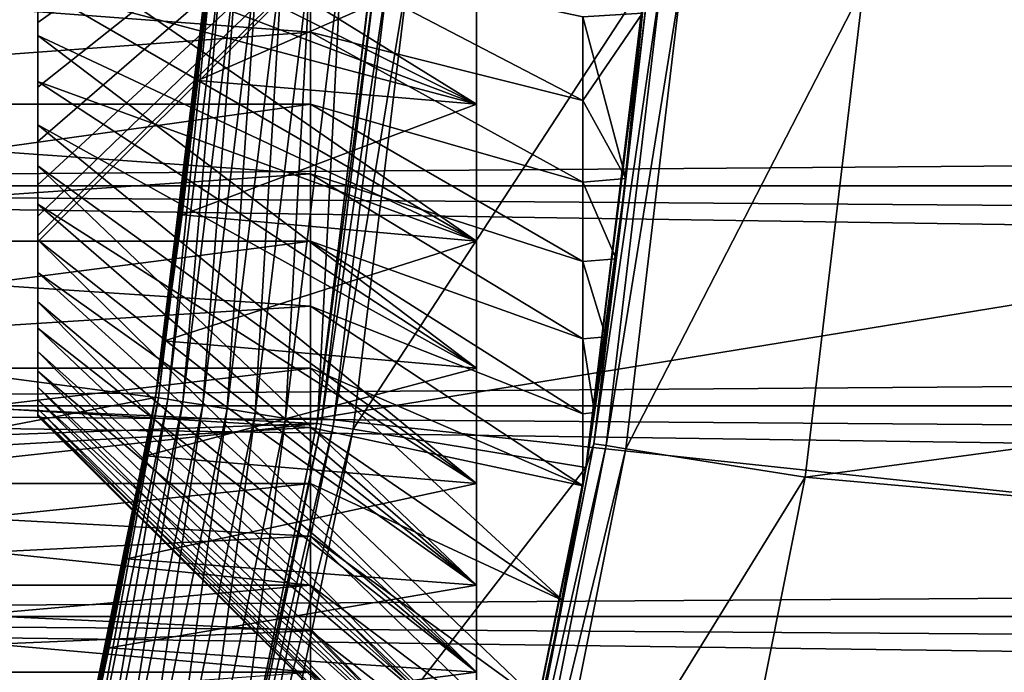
# Model space of a CAD drawing. Header units: metres. Extents: x -17 to 65, y -30 to 30.
# Tile 172 of 256: x 10 to 11.8, y -2.2 to -1. Entities that reach past the tile are written whole.
import ezdxf

# ---------------------------------------------------------------- set-up
doc = ezdxf.new("R2010")
doc.units = ezdxf.units.M
doc.layers.add('solid_508461', color=7, linetype='CONTINUOUS')

msp = doc.modelspace()

# ---------------------------------------------------------------- linework, layer by layer
at = {"layer": 'solid_508461'}
for points in [[(10, 0.908221, -42.931133), (10, -0.908221, -42.931133), (10, -0.996297, -42.871284)], [(10, 0, -42.875), (10, 0.908221, -42.931133), (10, -0.996297, -42.871284)], [(11.375, 0, -41.5), (10, -0.972265, -40.527725), (10, -0.837052, -40.409142)], [(11.375, 0, -41.5), (10, -1.090874, -40.662971), (10, -0.972265, -40.527725)], [(11.375, 0, -41.5), (10, -1.19077, -40.812481), (10, -1.090874, -40.662971)], [(11.375, 0, -41.5), (10, -1.270334, -40.973812), (10, -1.19077, -40.812481)], [(10, 0, -40.125), (10, -0.996297, -40.128716), (10, -0.908221, -40.068867)], [(10, -0.179461, -40.136765), (10, -0.996297, -40.128716), (10, 0, -40.125)], [(10, -0.179461, -42.863235), (10, 0, -42.875), (10, -0.996297, -42.871284)], [(11.375, 0, -41.5), (10, -0.837052, -42.590858), (10, -0.972265, -42.472275)], [(11.375, 0, -41.5), (10, -0.972265, -42.472275), (10, -1.090874, -42.337029)], [(11.375, 0, -41.5), (10, -1.090874, -42.337029), (10, -1.19077, -42.187519)], [(11.375, 0, -41.5), (10, -1.19077, -42.187519), (10, -1.270334, -42.026188)], [(11.375, 0, -41.5), (10, -1.270334, -42.026188), (10, -1.328149, -41.855869)], [(11.375, 0, -41.5), (10, -1.328149, -41.855869), (10, -1.363235, -41.679466)], [(11.375, 0, -41.5), (10, -1.363235, -41.679466), (10, -1.375, -41.5)], [(11.375, 0, -41.5), (10, -1.375, -41.5), (10, -1.363235, -41.320534)], [(11.375, 0, -41.5), (10, -1.363235, -41.320534), (10, -1.328149, -41.144131)], [(11.375, 0, -41.5), (10, -1.328149, -41.144131), (10, -1.270334, -40.973812)], [(10.65, 0, -48.5), (14.5, 0, -48.5), (14.461573, -1.054827, -48.5)], [(11.514395, -0.9061, 41.5), (16.461523, -1.12609, 41.5), (16.5, 0, 41.5)], [(10.616046, -0.849616, -48.5), (10.65, 0, -48.5), (14.461573, -1.054827, -48.5)], [(10, -0.179461, -40.136765), (10, -0.355909, -40.171864), (10, -0.996297, -40.128716)], [(10, -0.179461, -42.863235), (10, -0.996297, -42.871284), (10, -1.080438, -42.806015)], [(10, -0.355909, -42.828136), (10, -0.179461, -42.863235), (10, -1.080438, -42.806015)], [(10, -0.355909, -40.171864), (10, -1.080438, -40.193985), (10, -0.996297, -40.128716)], [(10, -0.355909, -40.171864), (10, -0.526158, -40.229656), (10, -1.080438, -40.193985)], [(10, -0.526158, -42.770344), (10, -0.355909, -42.828136), (10, -1.080438, -42.806015)], [(10.615472, -0.856787, 8.5), (5.12669, -0.48935, 8.5), (5.056874, -0.97492, 8.5)], [(10, -0.526158, -40.229656), (10, -1.160312, -40.264404), (10, -1.080438, -40.193985)], [(10, -0.526158, -40.229656), (10, -0.687506, -40.309219), (10, -1.160312, -40.264404)], [(10, -0.526158, -42.770344), (10, -1.080438, -42.806015), (10, -1.160312, -42.735596)], [(10, -0.687506, -42.690781), (10, -0.526158, -42.770344), (10, -1.160312, -42.735596)], [(10.805, -1.121998, -43.734081), (10, -0.721714, -43.033672), (10, -0.623944, -43.075977)], [(10.805, -0.85505, -43.849232), (10.805, -1.121998, -43.734081), (10, -0.623944, -43.075977)], [(8.182354, -1.392506, -27), (8.270719, -0.696448, -27), (10.316444, -0.832652, -27)], [(10, -0.687506, -40.309219), (10, -1.235595, -40.339687), (10, -1.160312, -40.264404)], [(10, -0.687506, -40.309219), (10, -0.837052, -40.409142), (10, -1.235595, -40.339687)], [(10, -0.687506, -42.690781), (10, -1.160312, -42.735596), (10, -1.235595, -42.660313)], [(10, -0.837052, -42.590858), (10, -0.687506, -42.690781), (10, -1.235595, -42.660313)], [(10.805, -1.121998, -39.265919), (10, -0.721714, -39.966328), (10, -0.816577, -40.014664)], [(10.805, -1.121998, -39.265919), (10.805, -0.85505, -39.150768), (10, -0.721714, -39.966328)], [(10.805, -1.121998, -43.734081), (10, -0.816577, -42.985336), (10, -0.721714, -43.033672)], [(10.805, -1.121998, -39.265919), (10, -0.816577, -40.014664), (10, -0.908221, -40.068867)], [(10.805, -1.373773, -43.588718), (10, -0.908221, -42.931133), (10, -0.816577, -42.985336)], [(10.805, -1.121998, -43.734081), (10.805, -1.373773, -43.588718), (10, -0.816577, -42.985336)], [(10.317513, -0.819417, -39.138103), (10.293625, -1.078787, -39.244736), (10.316444, -0.832652, -27)], [(10.805, -0.85505, -39.150768), (10.293625, -1.078787, -39.244736), (10.317513, -0.819417, -39.138103)], [(10.293625, -1.078793, -43.75526), (10.317512, -0.81942, -43.861897), (10.316438, -0.832829, -48.200001)], [(10.805, -0.85505, -43.849232), (10.317512, -0.81942, -43.861897), (10.293625, -1.078793, -43.75526)], [(8.182354, -1.392506, -27), (10.316444, -0.832652, -27), (10.215919, -1.660547, -27)], [(10, -0.837052, -40.409142), (10, -1.306016, -40.419563), (10, -1.235595, -40.339687)], [(10, -0.837052, -40.409142), (10, -0.972265, -40.527725), (10, -1.306016, -40.419563)], [(10, -0.837052, -42.590858), (10, -1.306016, -42.580437), (10, -1.371283, -42.496296)], [(10, -0.972265, -42.472275), (10, -0.837052, -42.590858), (10, -1.371283, -42.496296)], [(10, -0.837052, -42.590858), (10, -1.235595, -42.660313), (10, -1.306016, -42.580437)], [(10.232277, -1.556604, -39.543732), (10.215919, -1.660547, -27), (10.316444, -0.832652, -27)], [(10.293625, -1.078793, -43.75526), (10.316438, -0.832829, -48.200001), (10.21597, -1.660257, -48.200001)], [(10.221592, -1.66117, -48.258179), (10.21597, -1.660257, -48.200001), (10.316438, -0.832829, -48.200001)], [(10.221592, -1.66117, -48.258179), (10.316438, -0.832829, -48.200001), (10.322115, -0.833287, -48.258179)], [(10.221592, -1.66117, -48.258179), (10.322115, -0.833287, -48.258179), (10.2384, -1.663902, -48.314533)], [(10.264772, -1.325501, -39.380325), (10.232277, -1.556604, -39.543732), (10.316444, -0.832652, -27)], [(10.322115, -0.833287, -48.258179), (10.339088, -0.834657, -48.314533), (10.2384, -1.663902, -48.314533)], [(10.2384, -1.663902, -48.314533), (10.339088, -0.834657, -48.314533), (10.265745, -1.668346, -48.366474)], [(10.293625, -1.078787, -39.244736), (10.264772, -1.325501, -39.380325), (10.316444, -0.832652, -27)], [(10.339088, -0.834657, -48.314533), (10.366703, -0.836887, -48.366474), (10.265745, -1.668346, -48.366474)], [(10.265745, -1.668346, -48.366474), (10.366703, -0.836887, -48.366474), (10.302577, -1.674332, -48.412006)], [(10.366703, -0.836887, -48.366474), (10.403896, -0.839889, -48.412006), (10.302577, -1.674332, -48.412006)], [(10.302577, -1.674332, -48.412006), (10.403896, -0.839889, -48.412006), (10.347476, -1.681628, -48.449375)], [(10.403896, -0.839889, -48.412006), (10.449237, -0.84355, -48.449375), (10.347476, -1.681628, -48.449375)], [(10.347476, -1.681628, -48.449375), (10.449237, -0.84355, -48.449375), (10.398713, -1.689955, -48.477142)], [(10.449237, -0.84355, -48.449375), (10.500978, -0.847727, -48.477142), (10.398713, -1.689955, -48.477142)], [(10.398713, -1.689955, -48.477142), (10.500978, -0.847727, -48.477142), (10.454316, -1.698992, -48.494236)], [(10.500978, -0.847727, -48.477142), (10.557128, -0.852259, -48.494236), (10.454316, -1.698992, -48.494236)], [(10.615472, -0.856787, 8.5), (5.056874, -0.97492, 8.5), (4.94147, -1.450647, 8.5)], [(10.512033, -1.708679, 8.5), (10.615472, -0.856787, 8.5), (4.94147, -1.450647, 8.5)], [(34.250015, -1.065214, -4.114343), (34.250015, -0.855389, -4.163029), (7, -0.855476, -4.163012)], [(34.250015, -0.855389, 4.163029), (34.250015, -1.065213, 4.114343), (7, -0.855476, 4.163012)], [(34.250015, -1.065214, -4.114343), (7, -0.855476, -4.163012), (7, -1.272282, -4.055092)], [(34.250015, -1.272279, 4.055096), (7, -1.272282, 4.055092), (7, -0.855476, 4.163012)], [(34.250015, -1.065213, 4.114343), (34.250015, -1.272279, 4.055096), (7, -0.855476, 4.163012)], [(10.5, -0.990222, 29.20447), (8.699999, -1.121997, 29.265919), (8.699999, -0.85501, 29.150753)], [(10.5, -0.855023, 29.150759), (10.5, -0.990222, 29.20447), (8.699999, -0.85501, 29.150753)], [(10.5, -0.855023, 33.849243), (8.699999, -0.85501, 33.849247), (8.699999, -1.121997, 33.734081)], [(10.5, -0.990222, 33.795532), (10.5, -0.855023, 33.849243), (8.699999, -1.121997, 33.734081)], [(10.805, -0.85505, -43.849232), (10.293625, -1.078793, -43.75526), (10.805, -1.121998, -43.734081)], [(10.805, -1.121998, -39.265919), (10.293625, -1.078787, -39.244736), (10.805, -0.85505, -39.150768)], [(10.454316, -1.698992, -48.494236), (10.557128, -0.852259, -48.494236), (10.513685, -1.698505, -48.5)], [(10.5, -0.855023, 33.849243), (11, -1.115358, 34.284954), (11, -0.962215, 34.341503)], [(10.5, -0.990222, 33.795532), (11, -1.115358, 34.284954), (10.5, -0.855023, 33.849243)], [(11, -1.115358, 28.715044), (10.5, -0.990222, 29.20447), (10.5, -0.855023, 29.150759)], [(11, -0.962215, 28.658497), (11, -1.115358, 28.715044), (10.5, -0.855023, 29.150759)], [(10.615465, -0.856973, 19), (10.615472, -0.856787, 8.5), (10.512033, -1.708679, 8.5)], [(10.512084, -1.708389, 19), (10.615465, -0.856973, 19), (10.512033, -1.708679, 8.5)], [(10.623036, -0.85758, 19.086824), (10.615465, -0.856973, 19), (10.512084, -1.708389, 19)], [(10.623036, -0.85758, 19.086824), (10.512084, -1.708389, 19), (10.519583, -1.709599, 19.086824)], [(10.513685, -1.698505, -48.5), (10.616046, -0.849616, -48.5), (14.461573, -1.054827, -48.5)], [(10.557128, -0.852259, -48.494236), (10.616046, -0.849616, -48.5), (10.513685, -1.698505, -48.5)], [(10.623036, -0.85758, 19.086824), (10.519583, -1.709599, 19.086824), (10.645551, -0.859398, 19.171093)], [(10.519583, -1.709599, 19.086824), (10.541878, -1.713222, 19.171093), (10.645551, -0.859398, 19.171093)], [(10.645551, -0.859398, 19.171093), (10.541878, -1.713222, 19.171093), (10.682238, -0.862338, 19.25)], [(10.541878, -1.713222, 19.171093), (10.578209, -1.7191, 19.25), (10.682238, -0.862338, 19.25)], [(10.682238, -0.862338, 19.25), (10.578209, -1.7191, 19.25), (11.113857, -0.89704, 20)], [(11.123201, -0.875415, 40.760029), (11.068703, -1.343993, 40.673206), (11.020227, -1.745433, 40.760029)], [(11.123201, -0.875415, 40.760029), (11.020227, -1.745433, 40.760029), (11.145719, -0.877187, 40.844296)], [(11.020227, -1.745433, 40.760029), (11.042537, -1.748966, 40.844296), (11.145719, -0.877187, 40.844296)], [(11.145719, -0.877187, 40.844296), (11.042537, -1.748966, 40.844296), (11.18241, -0.88006, 40.923206)], [(11.042537, -1.748966, 40.844296), (11.07889, -1.754712, 40.923206), (11.18241, -0.88006, 40.923206)], [(11.123201, -0.875415, 40.760029), (11.113844, -0.897207, 40.673206), (11.068703, -1.343993, 40.673206)], [(11.18241, -0.88006, 40.923206), (11.07889, -1.754712, 40.923206), (11.514395, -0.9061, 41.5)], [(10.578209, -1.7191, 19.25), (11.005563, -1.788882, 20), (11.113857, -0.89704, 20)], [(11.109016, -0.95512, 28.656103), (11.113857, -0.89704, 20), (11.005563, -1.788882, 20)], [(11.068703, -1.343993, 40.673206), (11.113844, -0.897207, 40.673206), (11.078693, -1.258988, 34.223042)], [(11.113844, -0.897207, 40.673206), (11.109015, -0.955136, 34.343891), (11.078693, -1.258988, 34.223042)], [(10.805, -1.373773, -39.411282), (10, -0.908221, -40.068867), (10, -0.996297, -40.128716)], [(10.805, -1.373773, -39.411282), (10.805, -1.121998, -39.265919), (10, -0.908221, -40.068867)], [(10.805, -1.373773, -43.588718), (10, -0.996297, -42.871284), (10, -0.908221, -42.931133)], [(11.07889, -1.754712, 40.923206), (11.407784, -1.806923, 41.5), (11.514395, -0.9061, 41.5)], [(11.514395, -0.9061, 41.5), (11.407784, -1.806923, 41.5), (16.461523, -1.12609, 41.5)], [(11, -0.962215, 28.658497), (11.109016, -0.95512, 28.656103), (11.078694, -1.258981, 28.776957)], [(11, -1.115358, 34.284954), (11.078693, -1.258988, 34.223042), (11.109015, -0.955136, 34.343891)], [(11, -0.962215, 34.341503), (11, -1.115358, 34.284954), (11.109015, -0.955136, 34.343891)], [(11.078694, -1.258981, 28.776957), (11.109016, -0.95512, 28.656103), (11.005563, -1.788882, 20)], [(10, -0.972265, -40.527725), (10, -1.371283, -40.503704), (10, -1.306016, -40.419563)], [(10, -0.972265, -40.527725), (10, -1.431135, -40.591778), (10, -1.371283, -40.503704)], [(10, -0.972265, -40.527725), (10, -1.090874, -40.662971), (10, -1.431135, -40.591778)], [(10, -0.972265, -42.472275), (10, -1.371283, -42.496296), (10, -1.431135, -42.408222)], [(10, -1.090874, -42.337029), (10, -0.972265, -42.472275), (10, -1.431135, -42.408222)], [(11, -0.962215, 28.658497), (11.078694, -1.258981, 28.776957), (11, -1.115358, 28.715044)], [(10.5, -0.990222, 29.20447), (10.5, -1.122008, 29.265924), (8.699999, -1.121997, 29.265919)], [(10.5, -1.122008, 33.734077), (10.5, -0.990222, 33.795532), (8.699999, -1.121997, 33.734081)], [(10.5, -0.990222, 33.795532), (11, -1.265197, 34.220161), (11, -1.115358, 34.284954)], [(10.5, -1.122008, 33.734077), (11, -1.265197, 34.220161), (10.5, -0.990222, 33.795532)], [(11, -1.265197, 28.779839), (10.5, -1.122008, 29.265924), (10.5, -0.990222, 29.20447)], [(11, -1.115358, 28.715044), (11, -1.265197, 28.779839), (10.5, -0.990222, 29.20447)], [(10.805, -1.373773, -39.411282), (10, -0.996297, -40.128716), (10, -1.080438, -40.193985)], [(10.805, -1.606969, -43.415112), (10, -1.080438, -42.806015), (10, -0.996297, -42.871284)], [(10.805, -1.373773, -43.588718), (10.805, -1.606969, -43.415112), (10, -0.996297, -42.871284)], [(34.250015, -1.27228, -4.055096), (34.250015, -1.065214, -4.114343), (7, -1.272282, -4.055092)], [(10.513685, -1.698505, -48.5), (14.461573, -1.054827, -48.5), (14.346081, -2.107091, -48.5)], [(10.805, -1.606969, -39.584888), (10, -1.080438, -40.193985), (10, -1.160312, -40.264404)], [(10.805, -1.606969, -39.584888), (10.805, -1.373773, -39.411282), (10, -1.080438, -40.193985)], [(10.805, -1.606969, -43.415112), (10, -1.160312, -42.735596), (10, -1.080438, -42.806015)], [(10.264771, -1.325506, -43.619675), (10.293625, -1.078793, -43.75526), (10.21597, -1.660257, -48.200001)], [(10.805, -1.121998, -43.734081), (10.293625, -1.078793, -43.75526), (10.264771, -1.325506, -43.619675)], [(10.805, -1.121998, -39.265919), (10.264772, -1.325501, -39.380325), (10.293625, -1.078787, -39.244736)], [(10, -1.090874, -40.662971), (10, -1.485337, -40.683422), (10, -1.431135, -40.591778)], [(10, -1.090874, -40.662971), (10, -1.19077, -40.812481), (10, -1.485337, -40.683422)], [(10, -1.090874, -42.337029), (10, -1.485337, -42.316578), (10, -1.533674, -42.221714)], [(10, -1.19077, -42.187519), (10, -1.090874, -42.337029), (10, -1.533674, -42.221714)], [(10, -1.090874, -42.337029), (10, -1.431135, -42.408222), (10, -1.485337, -42.316578)], [(11, -1.115358, 34.284954), (11, -1.265197, 34.220161), (11.078693, -1.258988, 34.223042)], [(11, -1.115358, 28.715044), (11.078694, -1.258981, 28.776957), (11, -1.265197, 28.779839)], [(10.5, -1.249986, 29.334929), (8.699999, -1.373763, 29.411274), (8.699999, -1.121997, 29.265919)], [(10.5, -1.122008, 29.265924), (10.5, -1.249986, 29.334929), (8.699999, -1.121997, 29.265919)], [(10.5, -1.122008, 33.734077), (8.699999, -1.121997, 33.734081), (8.699999, -1.373763, 33.588726)], [(10.5, -1.249986, 33.66507), (10.5, -1.122008, 33.734077), (8.699999, -1.373763, 33.588726)], [(10.805, -1.121998, -43.734081), (10.264771, -1.325506, -43.619675), (10.805, -1.373773, -43.588718)], [(10.805, -1.373773, -39.411282), (10.264772, -1.325501, -39.380325), (10.805, -1.121998, -39.265919)], [(10.5, -1.122008, 33.734077), (11, -1.411255, 34.147331), (11, -1.265197, 34.220161)], [(10.5, -1.249986, 33.66507), (11, -1.411255, 34.147331), (10.5, -1.122008, 33.734077)], [(11, -1.411255, 28.852669), (10.5, -1.249986, 29.334929), (10.5, -1.122008, 29.265924)], [(11, -1.265197, 28.779839), (11, -1.411255, 28.852669), (10.5, -1.122008, 29.265924)], [(11.407784, -1.806923, 41.5), (16.346199, -2.247598, 41.5), (16.461523, -1.12609, 41.5)], [(10.805, -1.818434, -39.784397), (10, -1.160312, -40.264404), (10, -1.235595, -40.339687)], [(10.805, -1.818434, -39.784397), (10.805, -1.606969, -39.584888), (10, -1.160312, -40.264404)], [(10.805, -1.818434, -43.215603), (10, -1.235595, -42.660313), (10, -1.160312, -42.735596)], [(10.805, -1.606969, -43.415112), (10.805, -1.818434, -43.215603), (10, -1.160312, -42.735596)], [(10, -1.19077, -40.812481), (10, -1.533674, -40.778286), (10, -1.485337, -40.683422)], [(10, -1.19077, -40.812481), (10, -1.575979, -40.876057), (10, -1.533674, -40.778286)], [(10, -1.19077, -40.812481), (10, -1.270334, -40.973812), (10, -1.575979, -40.876057)], [(10, -1.19077, -42.187519), (10, -1.533674, -42.221714), (10, -1.575979, -42.123943)], [(10, -1.270334, -42.026188), (10, -1.19077, -42.187519), (10, -1.575979, -42.123943)], [(10.805, -1.818434, -39.784397), (10, -1.235595, -40.339687), (10, -1.306016, -40.419563)], [(10.805, -2.005308, -42.992897), (10, -1.306016, -42.580437), (10, -1.235595, -42.660313)], [(10.805, -1.818434, -43.215603), (10.805, -2.005308, -42.992897), (10, -1.235595, -42.660313)], [(10.5, -1.249986, 29.334929), (10.5, -1.373777, 29.411283), (8.699999, -1.373763, 29.411274)], [(10.5, -1.373777, 33.588715), (10.5, -1.249986, 33.66507), (8.699999, -1.373763, 33.588726)], [(10.5, -1.249986, 33.66507), (11, -1.553167, 34.066647), (11, -1.411255, 34.147331)], [(10.5, -1.373777, 33.588715), (11, -1.553167, 34.066647), (10.5, -1.249986, 33.66507)], [(11, -1.553167, 28.933353), (10.5, -1.373777, 29.411283), (10.5, -1.249986, 29.334929)], [(11, -1.411255, 28.852669), (11, -1.553167, 28.933353), (10.5, -1.249986, 29.334929)], [(11, -1.265197, 28.779839), (11.078694, -1.258981, 28.776957), (11.060977, -1.406158, 28.849957)], [(11, -1.265197, 34.220161), (11.060976, -1.406166, 34.15004), (11.078693, -1.258988, 34.223042)], [(11.060977, -1.406158, 28.849957), (11.078694, -1.258981, 28.776957), (11.005563, -1.788882, 20)], [(11.068703, -1.343993, 40.673206), (11.078693, -1.258988, 34.223042), (11.060976, -1.406166, 34.15004)], [(34.250015, -1.272279, 4.055096), (34.250015, -1.475927, 3.985491), (7, -1.272282, 4.055092)], [(34.250015, -1.475928, -3.985491), (34.250015, -1.27228, -4.055096), (7, -1.272282, -4.055092)], [(34.250015, -1.475928, -3.985491), (7, -1.272282, -4.055092), (7, -1.675976, -3.905589)], [(34.250015, -1.675924, 3.905609), (7, -1.675976, 3.905589), (7, -1.272282, 4.055092)], [(34.250015, -1.475927, 3.985491), (34.250015, -1.675924, 3.905609), (7, -1.272282, 4.055092)], [(10, -1.270334, -40.973812), (10, -1.612041, -40.976219), (10, -1.575979, -40.876057)], [(10, -1.270334, -40.973812), (10, -1.328149, -41.144131), (10, -1.612041, -40.976219)], [(10, -1.270334, -42.026188), (10, -1.612041, -42.023781), (10, -1.641739, -41.921562)], [(10, -1.328149, -41.855869), (10, -1.270334, -42.026188), (10, -1.641739, -41.921562)], [(10, -1.270334, -42.026188), (10, -1.575979, -42.123943), (10, -1.612041, -42.023781)], [(11, -1.265197, 34.220161), (11, -1.411255, 34.147331), (11.060976, -1.406166, 34.15004)], [(11, -1.265197, 28.779839), (11.060977, -1.406158, 28.849957), (11, -1.411255, 28.852669)], [(10.805, -2.005308, -40.007103), (10, -1.306016, -40.419563), (10, -1.371283, -40.503704)], [(10.805, -2.005308, -40.007103), (10.805, -1.818434, -39.784397), (10, -1.306016, -40.419563)], [(10.805, -2.005308, -42.992897), (10, -1.371283, -42.496296), (10, -1.306016, -42.580437)], [(10, -1.328149, -41.144131), (10, -1.641739, -41.078438), (10, -1.612041, -40.976219)], [(10, -1.328149, -41.144131), (10, -1.664982, -41.182423), (10, -1.641739, -41.078438)], [(10, -1.328149, -41.144131), (10, -1.363235, -41.320534), (10, -1.664982, -41.182423)], [(10, -1.328149, -41.855869), (10, -1.664982, -41.817577), (10, -1.681635, -41.712429)], [(10, -1.363235, -41.679466), (10, -1.328149, -41.855869), (10, -1.681635, -41.712429)], [(10, -1.328149, -41.855869), (10, -1.641739, -41.921562), (10, -1.664982, -41.817577)], [(10.232276, -1.556608, -43.456264), (10.264771, -1.325506, -43.619675), (10.21597, -1.660257, -48.200001)], [(10.805, -1.373773, -43.588718), (10.264771, -1.325506, -43.619675), (10.232276, -1.556608, -43.456264)], [(10.805, -1.373773, -39.411282), (10.232277, -1.556604, -39.543732), (10.264772, -1.325501, -39.380325)], [(11.005608, -1.788601, 40.673206), (11.068703, -1.343993, 40.673206), (11.021408, -1.688507, 33.979698)], [(11.020227, -1.745433, 40.760029), (11.068703, -1.343993, 40.673206), (11.005608, -1.788601, 40.673206)], [(11.068703, -1.343993, 40.673206), (11.041808, -1.549505, 34.068855), (11.021408, -1.688507, 33.979698)], [(11.068703, -1.343993, 40.673206), (11.060976, -1.406166, 34.15004), (11.041808, -1.549505, 34.068855)], [(10, -1.363235, -41.320534), (10, -1.681635, -41.287571), (10, -1.664982, -41.182423)], [(10, -1.363235, -41.320534), (10, -1.691652, -41.393547), (10, -1.681635, -41.287571)], [(10, -1.363235, -41.320534), (10, -1.375, -41.5), (10, -1.691652, -41.393547)], [(10, -1.363235, -41.679466), (10, -1.691652, -41.606453), (10, -1.695, -41.5)], [(10, -1.375, -41.5), (10, -1.363235, -41.679466), (10, -1.695, -41.5)], [(10, -1.363235, -41.679466), (10, -1.681635, -41.712429), (10, -1.691652, -41.606453)], [(10.805, -2.005308, -40.007103), (10, -1.371283, -40.503704), (10, -1.431135, -40.591778)], [(10.805, -2.165064, -42.75), (10, -1.431135, -42.408222), (10, -1.371283, -42.496296)], [(10.805, -2.005308, -42.992897), (10.805, -2.165064, -42.75), (10, -1.371283, -42.496296)], [(10.5, -1.492906, 29.494699), (8.699999, -1.606963, 29.584885), (8.699999, -1.373763, 29.411274)], [(10.5, -1.373777, 29.411283), (10.5, -1.492906, 29.494699), (8.699999, -1.373763, 29.411274)], [(10.5, -1.373777, 33.588715), (8.699999, -1.373763, 33.588726), (8.699999, -1.606963, 33.415115)], [(10.5, -1.492906, 33.505302), (10.5, -1.373777, 33.588715), (8.699999, -1.606963, 33.415115)], [(10, -1.375, -41.5), (10, -1.695, -41.5), (10, -1.691652, -41.393547)], [(10.805, -1.373773, -43.588718), (10.232276, -1.556608, -43.456264), (10.805, -1.606969, -43.415112)], [(10.805, -1.606969, -39.584888), (10.232277, -1.556604, -39.543732), (10.805, -1.373773, -39.411282)], [(10.5, -1.373777, 33.588715), (11, -1.690486, 33.978359), (11, -1.553167, 34.066647)], [(10.5, -1.492906, 33.505302), (11, -1.690486, 33.978359), (10.5, -1.373777, 33.588715)], [(11, -1.690486, 29.021643), (10.5, -1.492906, 29.494699), (10.5, -1.373777, 29.411283)], [(11, -1.553167, 28.933353), (11, -1.690486, 29.021643), (10.5, -1.373777, 29.411283)], [(8.034798, -2.081348, -27), (8.182354, -1.392506, -27), (10.215919, -1.660547, -27)], [(11, -1.411255, 28.852669), (11.060977, -1.406158, 28.849957), (11.041809, -1.549499, 28.931141)], [(11, -1.411255, 34.147331), (11.041808, -1.549505, 34.068855), (11.060976, -1.406166, 34.15004)], [(11.041809, -1.549499, 28.931141), (11.060977, -1.406158, 28.849957), (11.005563, -1.788882, 20)], [(11, -1.411255, 34.147331), (11, -1.553167, 34.066647), (11.041808, -1.549505, 34.068855)], [(11, -1.411255, 28.852669), (11.041809, -1.549499, 28.931141), (11, -1.553167, 28.933353)], [(10.805, -2.165064, -40.25), (10, -1.431135, -40.591778), (10, -1.485337, -40.683422)], [(10.805, -2.165064, -40.25), (10.805, -2.005308, -40.007103), (10, -1.431135, -40.591778)], [(10.805, -2.165064, -42.75), (10, -1.485337, -42.316578), (10, -1.431135, -42.408222)], [(10.512033, -1.708679, 8.5), (4.94147, -1.450647, 8.5), (4.781061, -1.914128, 8.5)], [(34.250015, -1.675925, -3.905608), (34.250015, -1.475928, -3.985491), (7, -1.675976, -3.905589)], [(10.5, -1.492906, 29.494699), (10.5, -1.606969, 29.584888), (8.699999, -1.606963, 29.584885)], [(10.5, -1.606969, 33.415112), (10.5, -1.492906, 33.505302), (8.699999, -1.606963, 33.415115)], [(10.805, -2.165064, -40.25), (10, -1.485337, -40.683422), (10, -1.533674, -40.778286)], [(10.805, -2.29554, -42.4902), (10, -1.533674, -42.221714), (10, -1.485337, -42.316578)], [(10.805, -2.165064, -42.75), (10.805, -2.29554, -42.4902), (10, -1.485337, -42.316578)], [(10.5, -1.492906, 33.505302), (11, -1.822773, 33.882751), (11, -1.690486, 33.978359)], [(10.5, -1.606969, 33.415112), (11, -1.822773, 33.882751), (10.5, -1.492906, 33.505302)], [(10.5, -1.492906, 29.494699), (11, -1.822773, 29.117249), (10.5, -1.606969, 29.584888)], [(11, -1.690486, 29.021643), (11, -1.822773, 29.117249), (10.5, -1.492906, 29.494699)], [(10.805, -2.29554, -40.5098), (10, -1.533674, -40.778286), (10, -1.575979, -40.876057)], [(10.805, -2.29554, -40.5098), (10.805, -2.165064, -40.25), (10, -1.533674, -40.778286)], [(10.805, -2.29554, -42.4902), (10, -1.575979, -42.123943), (10, -1.533674, -42.221714)], [(11, -1.553167, 28.933353), (11.041809, -1.549499, 28.931141), (11.021409, -1.688503, 29.0203)], [(11, -1.553167, 34.066647), (11.021408, -1.688507, 33.979698), (11.041808, -1.549505, 34.068855)], [(11, -1.553167, 34.066647), (11, -1.690486, 33.978359), (11.021408, -1.688507, 33.979698)], [(11, -1.553167, 28.933353), (11.021409, -1.688503, 29.0203), (11, -1.690486, 29.021643)], [(11.021409, -1.688503, 29.0203), (11.041809, -1.549499, 28.931141), (11.005563, -1.788882, 20)], [(10.232277, -1.556604, -39.543732), (10.197907, -1.767817, -39.732292), (10.215919, -1.660547, -27)], [(10.805, -1.606969, -39.584888), (10.197907, -1.767817, -39.732292), (10.232277, -1.556604, -39.543732)], [(10.197907, -1.767821, -43.267704), (10.232276, -1.556608, -43.456264), (10.21597, -1.660257, -48.200001)], [(10.805, -1.606969, -43.415112), (10.232276, -1.556608, -43.456264), (10.197907, -1.767821, -43.267704)], [(10.805, -2.29554, -40.5098), (10, -1.575979, -40.876057), (10, -1.612041, -40.976219)], [(10.805, -2.394974, -42.217007), (10, -1.612041, -42.023781), (10, -1.575979, -42.123943)], [(10.805, -2.29554, -42.4902), (10.805, -2.394974, -42.217007), (10, -1.575979, -42.123943)], [(10.5, -1.715585, 29.681547), (8.699999, -1.818434, 29.784395), (8.699999, -1.606963, 29.584885)], [(10.5, -1.606969, 29.584888), (10.5, -1.715585, 29.681547), (8.699999, -1.606963, 29.584885)], [(10.5, -1.606969, 33.415112), (8.699999, -1.606963, 33.415115), (8.699999, -1.818434, 33.215603)], [(10.5, -1.715585, 33.318451), (10.5, -1.606969, 33.415112), (8.699999, -1.818434, 33.215603)], [(10.805, -1.606969, -43.415112), (10.197907, -1.767821, -43.267704), (10.805, -1.818434, -43.215603)], [(10.805, -1.818434, -39.784397), (10.197907, -1.767817, -39.732292), (10.805, -1.606969, -39.584888)], [(10.5, -1.715585, 33.318451), (11, -1.822773, 33.882751), (10.5, -1.606969, 33.415112)], [(10.5, -1.606969, 29.584888), (11, -1.822773, 29.117249), (10.962999, -2.033508, 29.344978)], [(10.5, -1.606969, 29.584888), (10.962999, -2.033508, 29.344978), (10.5, -1.715585, 29.681547)], [(10.805, -2.394974, -40.782993), (10, -1.612041, -40.976219), (10, -1.641739, -41.078438)], [(10.805, -2.394974, -40.782993), (10.805, -2.29554, -40.5098), (10, -1.612041, -40.976219)], [(10.805, -2.394974, -42.217007), (10, -1.641739, -41.921562), (10, -1.612041, -42.023781)], [(10.805, -2.394974, -40.782993), (10, -1.641739, -41.078438), (10, -1.664982, -41.182423)], [(10.805, -2.462019, -41.93412), (10, -1.664982, -41.817577), (10, -1.641739, -41.921562)], [(10.805, -2.394974, -42.217007), (10.805, -2.462019, -41.93412), (10, -1.641739, -41.921562)], [(8.034798, -2.081348, -27), (10.215919, -1.660547, -27), (10.049327, -2.476587, -27)], [(10.197907, -1.767821, -43.267704), (10.21597, -1.660257, -48.200001), (10.049248, -2.476917, -48.200001)], [(10.054778, -2.47828, -48.258179), (10.049248, -2.476917, -48.200001), (10.21597, -1.660257, -48.200001)], [(10.05861, -2.438619, -40.94944), (10.049327, -2.476587, -27), (10.215919, -1.660547, -27)], [(10.054778, -2.47828, -48.258179), (10.21597, -1.660257, -48.200001), (10.221592, -1.66117, -48.258179)], [(10.054778, -2.47828, -48.258179), (10.221592, -1.66117, -48.258179), (10.071311, -2.482355, -48.314533)], [(10.076858, -2.362082, -40.68111), (10.05861, -2.438619, -40.94944), (10.215919, -1.660547, -27)], [(10.221592, -1.66117, -48.258179), (10.2384, -1.663902, -48.314533), (10.071311, -2.482355, -48.314533)], [(10.101227, -2.255597, -40.421906), (10.076858, -2.362082, -40.68111), (10.215919, -1.660547, -27)], [(10.130575, -2.119892, -40.174835), (10.101227, -2.255597, -40.421906), (10.215919, -1.660547, -27)], [(10.163346, -1.956758, -39.944027), (10.130575, -2.119892, -40.174835), (10.215919, -1.660547, -27)], [(10.197907, -1.767817, -39.732292), (10.163346, -1.956758, -39.944027), (10.215919, -1.660547, -27)], [(34.250015, -1.675924, 3.905609), (34.250015, -1.871651, 3.815681), (7, -1.675976, 3.905589)], [(34.250015, -1.871652, -3.815681), (34.250015, -1.675925, -3.905608), (7, -1.675976, -3.905589)], [(34.250015, -1.871652, -3.815681), (7, -1.675976, -3.905589), (7, -2.062553, -3.715962)], [(34.250015, -2.062541, 3.715969), (7, -2.062553, 3.715962), (7, -1.675976, 3.905589)], [(34.250015, -1.871651, 3.815681), (34.250015, -2.062541, 3.715969), (7, -1.675976, 3.905589)], [(10.805, -2.462019, -41.06588), (10, -1.664982, -41.182423), (10, -1.681635, -41.287571)], [(10.805, -2.462019, -41.06588), (10.805, -2.394974, -40.782993), (10, -1.664982, -41.182423)], [(10.805, -2.462019, -41.93412), (10, -1.681635, -41.712429), (10, -1.664982, -41.817577)], [(10.071311, -2.482355, -48.314533), (10.2384, -1.663902, -48.314533), (10.09821, -2.488985, -48.366474)], [(10.2384, -1.663902, -48.314533), (10.265745, -1.668346, -48.366474), (10.09821, -2.488985, -48.366474)], [(10.09821, -2.488985, -48.366474), (10.265745, -1.668346, -48.366474), (10.134441, -2.497916, -48.412006)], [(10.265745, -1.668346, -48.366474), (10.302577, -1.674332, -48.412006), (10.134441, -2.497916, -48.412006)], [(10.134441, -2.497916, -48.412006), (10.302577, -1.674332, -48.412006), (10.178607, -2.508801, -48.449375)], [(10.302577, -1.674332, -48.412006), (10.347476, -1.681628, -48.449375), (10.178607, -2.508801, -48.449375)], [(10.805, -2.462019, -41.06588), (10, -1.681635, -41.287571), (10, -1.691652, -41.393547)], [(10.805, -2.49577, -41.645363), (10, -1.691652, -41.606453), (10, -1.681635, -41.712429)], [(10.805, -2.462019, -41.93412), (10.805, -2.49577, -41.645363), (10, -1.681635, -41.712429)], [(10.805, -2.49577, -41.354637), (10, -1.691652, -41.393547), (10, -1.695, -41.5)], [(10.805, -2.49577, -41.354637), (10.805, -2.462019, -41.06588), (10, -1.691652, -41.393547)], [(10.805, -2.49577, -41.645363), (10, -1.695, -41.5), (10, -1.691652, -41.606453)], [(10.805, -2.49577, -41.645363), (10.805, -2.49577, -41.354637), (10, -1.695, -41.5)], [(10.178607, -2.508801, -48.449375), (10.347476, -1.681628, -48.449375), (10.229009, -2.521224, -48.477142)], [(10.347476, -1.681628, -48.449375), (10.398713, -1.689955, -48.477142), (10.229009, -2.521224, -48.477142)], [(10.229009, -2.521224, -48.477142), (10.398713, -1.689955, -48.477142), (10.283704, -2.534705, -48.494236)], [(10.398713, -1.689955, -48.477142), (10.454316, -1.698992, -48.494236), (10.283704, -2.534705, -48.494236)], [(11, -1.822773, 29.117249), (11.021409, -1.688503, 29.0203), (11.005563, -1.788882, 20)], [(11, -1.690486, 29.021643), (11.021409, -1.688503, 29.0203), (11, -1.822773, 29.117249)], [(11.005608, -1.788601, 40.673206), (11.021408, -1.688507, 33.979698), (11, -1.822773, 33.882751)], [(11, -1.690486, 33.978359), (11, -1.822773, 33.882751), (11.021408, -1.688507, 33.979698)], [(10.512033, -1.708679, 8.5), (4.781061, -1.914128, 8.5), (4.577503, -2.359874, 8.5)], [(10.340611, -2.548372, 8.5), (10.512033, -1.708679, 8.5), (4.577503, -2.359874, 8.5)], [(10.5, -1.715585, 29.681547), (10.5, -1.81844, 29.784403), (8.699999, -1.818434, 29.784395)], [(10.5, -1.81844, 33.215599), (10.5, -1.715585, 33.318451), (8.699999, -1.818434, 33.215603)], [(10.283704, -2.534705, -48.494236), (10.454316, -1.698992, -48.494236), (10.342885, -2.539131, -48.5)], [(10.340527, -2.548727, 19), (10.512084, -1.708389, 19), (10.340611, -2.548372, 8.5)], [(10.519583, -1.709599, 19.086824), (10.512084, -1.708389, 19), (10.340527, -2.548727, 19)], [(10.519583, -1.709599, 19.086824), (10.340527, -2.548727, 19), (10.347906, -2.55053, 19.086824)], [(10.512084, -1.708389, 19), (10.512033, -1.708679, 8.5), (10.340611, -2.548372, 8.5)], [(10.342885, -2.539131, -48.5), (10.513685, -1.698505, -48.5), (14.346081, -2.107091, -48.5)], [(10.454316, -1.698992, -48.494236), (10.513685, -1.698505, -48.5), (10.342885, -2.539131, -48.5)], [(10.519583, -1.709599, 19.086824), (10.347906, -2.55053, 19.086824), (10.541878, -1.713222, 19.171093)], [(10.347906, -2.55053, 19.086824), (10.369837, -2.555935, 19.171093), (10.541878, -1.713222, 19.171093)], [(10.541878, -1.713222, 19.171093), (10.369837, -2.555935, 19.171093), (10.578209, -1.7191, 19.25)], [(10.5, -1.715585, 33.318451), (10.962999, -2.033505, 33.655025), (11, -1.822773, 33.882751)], [(10.5, -1.715585, 29.681547), (10.962999, -2.033508, 29.344978), (10.5, -1.81844, 29.784403)], [(10.5, -1.81844, 33.215599), (10.962999, -2.033505, 33.655025), (10.5, -1.715585, 33.318451)], [(10.369837, -2.555935, 19.171093), (10.405576, -2.564725, 19.25), (10.578209, -1.7191, 19.25)], [(10.578209, -1.7191, 19.25), (10.405576, -2.564725, 19.25), (11.005563, -1.788882, 20)], [(11.020227, -1.745433, 40.760029), (10.924662, -2.230307, 40.673206), (10.849311, -2.604689, 40.760029)], [(11.020227, -1.745433, 40.760029), (10.849311, -2.604689, 40.760029), (11.042537, -1.748966, 40.844296)], [(10.849311, -2.604689, 40.760029), (10.871274, -2.609962, 40.844296), (11.042537, -1.748966, 40.844296)], [(11.042537, -1.748966, 40.844296), (10.871274, -2.609962, 40.844296), (11.07889, -1.754712, 40.923206)], [(11.020227, -1.745433, 40.760029), (11.005608, -1.788601, 40.673206), (10.924662, -2.230307, 40.673206)], [(10.163345, -1.956762, -43.055969), (10.197907, -1.767821, -43.267704), (10.049248, -2.476917, -48.200001)], [(10.805, -1.818434, -43.215603), (10.197907, -1.767821, -43.267704), (10.163345, -1.956762, -43.055969)], [(10.805, -1.818434, -39.784397), (10.163346, -1.956758, -39.944027), (10.197907, -1.767817, -39.732292)], [(10.871274, -2.609962, 40.844296), (10.907061, -2.618554, 40.923206), (11.07889, -1.754712, 40.923206)], [(11.07889, -1.754712, 40.923206), (10.907061, -2.618554, 40.923206), (11.407784, -1.806923, 41.5)], [(10.405576, -2.564725, 19.25), (10.826082, -2.668041, 20), (11.005563, -1.788882, 20)], [(11, -1.822773, 29.117249), (11.005563, -1.788882, 20), (10.826082, -2.668041, 20)], [(10.925784, -2.2248, 33.400127), (10.924662, -2.230307, 40.673206), (11.005608, -1.788601, 40.673206)], [(10.962999, -2.033505, 33.655025), (10.925784, -2.2248, 33.400127), (11.005608, -1.788601, 40.673206)], [(10.962999, -2.033505, 33.655025), (11.005608, -1.788601, 40.673206), (11, -1.822773, 33.882751)], [(10.5, -2.005288, 30.007076), (8.699999, -2.005284, 30.007071), (8.699999, -1.818434, 29.784395)], [(10.5, -1.915121, 29.893042), (10.5, -2.005288, 30.007076), (8.699999, -1.818434, 29.784395)], [(10.5, -1.81844, 29.784403), (10.5, -1.915121, 29.893042), (8.699999, -1.818434, 29.784395)], [(10.5, -1.81844, 33.215599), (8.699999, -1.818434, 33.215603), (8.699999, -2.005284, 32.992928)], [(10.5, -1.915121, 33.106956), (10.5, -1.81844, 33.215599), (8.699999, -2.005284, 32.992928)], [(10.805, -1.818434, -43.215603), (10.163345, -1.956762, -43.055969), (10.805, -2.005308, -42.992897)], [(10.805, -2.005308, -40.007103), (10.163346, -1.956758, -39.944027), (10.805, -1.818434, -39.784397)], [(10.5, -1.81844, 29.784403), (10.962999, -2.033508, 29.344978), (10.925784, -2.224803, 29.599876)], [(10.5, -1.81844, 29.784403), (10.925784, -2.224803, 29.599876), (10.5, -1.915121, 29.893042)], [(10.5, -1.81844, 33.215599), (10.925784, -2.2248, 33.400127), (10.962999, -2.033505, 33.655025)], [(10.5, -1.915121, 33.106956), (10.925784, -2.2248, 33.400127), (10.5, -1.81844, 33.215599)], [(10.962999, -2.033508, 29.344978), (11, -1.822773, 29.117249), (10.826082, -2.668041, 20)], [(10.907061, -2.618554, 40.923206), (11.230918, -2.6961, 41.5), (11.407784, -1.806923, 41.5)], [(11.407784, -1.806923, 41.5), (11.230918, -2.6961, 41.5), (16.346199, -2.247598, 41.5)], [(34.250015, -2.062542, -3.715968), (34.250015, -1.871652, -3.815681), (7, -2.062553, -3.715962)], [(10.5, -2.005288, 32.992924), (10.5, -1.915121, 33.106956), (8.699999, -2.005284, 32.992928)], [(10.5, -1.915121, 29.893042), (10.925784, -2.224803, 29.599876), (10.907688, -2.311891, 29.736557)], [(10.5, -1.915121, 29.893042), (10.907688, -2.311891, 29.736557), (10.5, -2.005288, 30.007076)], [(10.5, -1.915121, 33.106956), (10.907689, -2.311888, 33.263447), (10.925784, -2.2248, 33.400127)], [(10.5, -2.005288, 32.992924), (10.907689, -2.311888, 33.263447), (10.5, -1.915121, 33.106956)], [(10.130574, -2.119896, -42.825157), (10.163345, -1.956762, -43.055969), (10.049248, -2.476917, -48.200001)], [(10.805, -2.005308, -42.992897), (10.163345, -1.956762, -43.055969), (10.130574, -2.119896, -42.825157)], [(10.805, -2.005308, -40.007103), (10.130575, -2.119892, -40.174835), (10.163346, -1.956758, -39.944027)], [(10.5, -2.165074, 30.250019), (8.699999, -2.165071, 30.250013), (8.699999, -2.005284, 30.007071)], [(10.5, -2.088727, 30.12624), (10.5, -2.165074, 30.250019), (8.699999, -2.005284, 30.007071)], [(10.5, -2.005288, 30.007076), (10.5, -2.088727, 30.12624), (8.699999, -2.005284, 30.007071)], [(10.5, -2.005288, 32.992924), (8.699999, -2.005284, 32.992928), (8.699999, -2.165071, 32.749989)], [(10.5, -2.088727, 32.87376), (10.5, -2.005288, 32.992924), (8.699999, -2.165071, 32.749989)], [(10.805, -2.005308, -42.992897), (10.130574, -2.119896, -42.825157), (10.805, -2.165064, -42.75)], [(10.805, -2.165064, -40.25), (10.130575, -2.119892, -40.174835), (10.805, -2.005308, -40.007103)], [(10.5, -2.005288, 30.007076), (10.907688, -2.311891, 29.736557), (10.890221, -2.392821, 29.87895)], [(10.5, -2.005288, 30.007076), (10.890221, -2.392821, 29.87895), (10.5, -2.088727, 30.12624)], [(10.5, -2.005288, 32.992924), (10.890222, -2.392819, 33.121052), (10.907689, -2.311888, 33.263447)], [(10.5, -2.088727, 32.87376), (10.890222, -2.392819, 33.121052), (10.5, -2.005288, 32.992924)], [(10.925784, -2.224803, 29.599876), (10.962999, -2.033508, 29.344978), (10.826082, -2.668041, 20)], [(34.250015, -2.062541, 3.715969), (34.250015, -2.247997, 3.606801), (7, -2.062553, 3.715962)], [(34.250015, -2.247997, -3.6068), (34.250015, -2.062542, -3.715968), (7, -2.062553, -3.715962)], [(34.250015, -2.247997, -3.6068), (7, -2.062553, -3.715962), (7, -2.427869, -3.488262)], [(34.250015, -2.427859, 3.488266), (7, -2.427869, 3.488262), (7, -2.062553, 3.715962)], [(34.250015, -2.247997, 3.606801), (34.250015, -2.427859, 3.488266), (7, -2.062553, 3.715962)], [(7.939025, -2.421119, -27), (8.034798, -2.081348, -27), (10.049327, -2.476587, -27)], [(10.5, -2.165074, 32.749981), (10.5, -2.088727, 32.87376), (8.699999, -2.165071, 32.749989)], [(10.5, -2.088727, 30.12624), (10.890221, -2.392821, 29.87895), (10.873653, -2.467014, 30.026323)], [(10.5, -2.088727, 30.12624), (10.873653, -2.467014, 30.026323), (10.5, -2.165074, 30.250019)], [(10.5, -2.088727, 32.87376), (10.873653, -2.467014, 32.973679), (10.890222, -2.392819, 33.121052)], [(10.5, -2.165074, 32.749981), (10.873653, -2.467014, 32.973679), (10.5, -2.088727, 32.87376)], [(10.342885, -2.539131, -48.5), (14.346081, -2.107091, -48.5), (14.153923, -3.149041, -48.5)], [(10.101227, -2.255599, -42.578091), (10.130574, -2.119896, -42.825157), (10.049248, -2.476917, -48.200001)], [(10.805, -2.165064, -40.25), (10.101227, -2.255597, -40.421906), (10.130575, -2.119892, -40.174835)], [(10.805, -2.165064, -42.75), (10.130574, -2.119896, -42.825157), (10.101227, -2.255599, -42.578091)], [(10.5, -2.295543, 30.509806), (8.699999, -2.29554, 30.509802), (8.699999, -2.165071, 30.250013)], [(10.5, -2.234073, 30.377985), (10.5, -2.295543, 30.509806), (8.699999, -2.165071, 30.250013)], [(10.5, -2.165074, 30.250019), (10.5, -2.234073, 30.377985), (8.699999, -2.165071, 30.250013)], [(10.5, -2.165074, 32.749981), (8.699999, -2.165071, 32.749989), (8.699999, -2.29554, 32.4902)], [(10.805, -2.165064, -42.75), (10.101227, -2.255599, -42.578091), (10.805, -2.29554, -42.4902)], [(10.805, -2.29554, -40.5098), (10.101227, -2.255597, -40.421906), (10.805, -2.165064, -40.25)]]:
    msp.add_3dface(points, dxfattribs=at)

doc.saveas('drawing.dxf')
